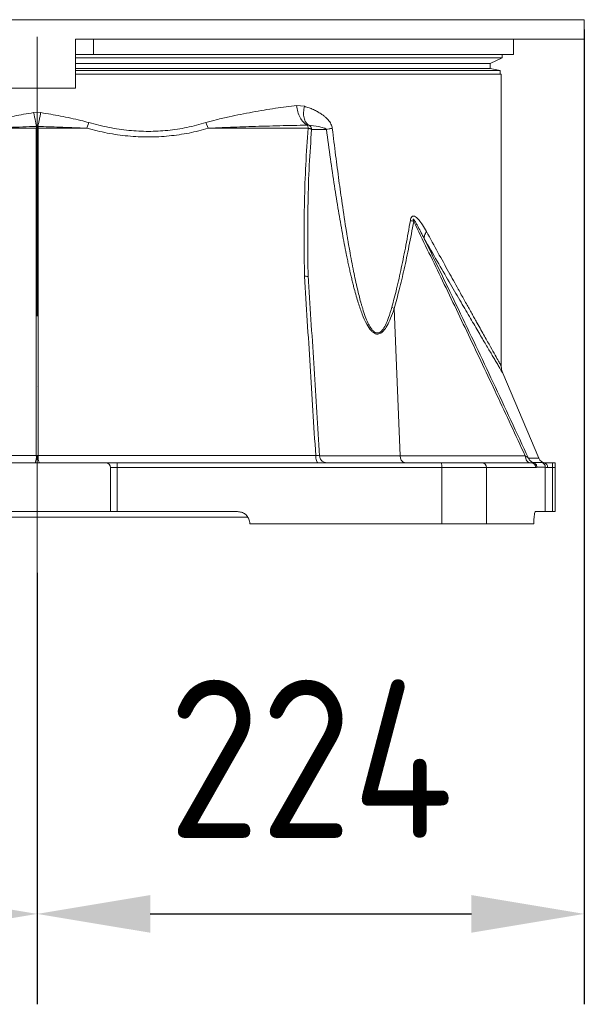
# Model space of a CAD drawing. Header units: millimetres. Extents: x 51337 to 61814, y -21781 to -12277.
# Tile 62 of 256: x 52679 to 52910, y -16091 to -15688. Entities that reach past the tile are written whole.
import ezdxf

# ---------------------------------------------------------------- set-up
doc = ezdxf.new("R2010")
doc.units = ezdxf.units.MM
doc.header["$LTSCALE"] = 0.3175
doc.linetypes.add('ACAD_ISO10W100', pattern=[18, 12, -3, 0, -3])
for name, color, linetype, lineweight in [('1轮廓实线层', 7, 'Continuous', 18), ('7标注层', 4, 'Continuous', 13), ('中心线', 4, 'ACAD_ISO10W100', 20), ('粗实线', 7, 'Continuous', 18)]:
    doc.layers.add(name, color=color, linetype=linetype, lineweight=lineweight)
doc.styles.add('标准汉字', font='gbenor.shx', dxfattribs={"bigfont": 'gbcbig.shx'})
doc.dimstyles.new('M1：18.5', dxfattribs={"dimscale": 18.5, "dimtxt": 3.5, "dimasz": 2.5, "dimexe": 2, "dimexo": 0, "dimgap": 1.5, "dimtad": 1, "dimdec": 4, "dimdsep": 46, "dimtxsty": '标准汉字', "dimcen": 5, "dimdle": 5, "dimclrd": 1, "dimclre": 1, "dimclrt": 256, "dimadec": 4, "dimazin": 2, "dimtfac": 1, "dimtdec": 4, "dimtmove": 2, "dimatfit": 3, "dimfxl": 1, "dimfrac": 2, "dimtolj": 1, "dimarcsym": 0})

# ---------------------------------------------------------------- blocks, each defined once
blk = doc.blocks.new('*D16')
at = {"layer": '7标注层', "color": 1, "lineweight": -2, "ltscale": 30, "transparency": 16777216}
for p, q in [((52447.9, -15631.07), (52447.9, -16091.16)), ((52686.28, -15914.63), (52686.28, -16091.16)), ((52494.15, -16054.16), (52640.03, -16054.16))]:
    blk.add_line(p, q, dxfattribs=at)
at = {"layer": '7标注层', "color": 1, "lineweight": 18, "transparency": 16777216}
for points in [[(52494.15, -16046.45), (52494.15, -16061.86), (52447.9, -16054.16)], [(52640.03, -16061.86), (52640.03, -16046.45), (52686.28, -16054.16)]]:
    blk.add_solid(points, dxfattribs=at)
at = {"layer": 'Defpoints', "color": 0, "lineweight": 18, "transparency": 16777216}
for p in [(52447.9, -15631.07), (52686.28, -15914.63), (52686.28, -16054.16)]:
    blk.add_point(p, dxfattribs=at)
at = {"layer": '7标注层', "transparency": 16777216, "insert": (52567.09, -15994.03), "char_height": 64.75, "attachment_point": 5, "style": '标准汉字'}
blk.add_mtext('\\A1;238', dxfattribs=at)
blk = doc.blocks.new('*D17')
at = {"layer": '7标注层', "color": 1, "lineweight": -2, "ltscale": 30, "transparency": 16777216}
for p, q in [((52910.28, -15692.21), (52910.28, -16091.16)), ((52686.28, -15914.63), (52686.28, -16091.16)), ((52732.53, -16054.16), (52864.03, -16054.16))]:
    blk.add_line(p, q, dxfattribs=at)
at = {"layer": '7标注层', "color": 1, "lineweight": 18, "transparency": 16777216}
for points in [[(52732.53, -16046.45), (52732.53, -16061.86), (52686.28, -16054.16)], [(52864.03, -16061.86), (52864.03, -16046.45), (52910.28, -16054.16)]]:
    blk.add_solid(points, dxfattribs=at)
at = {"layer": 'Defpoints', "color": 0, "lineweight": 18, "transparency": 16777216}
for p in [(52910.28, -15692.21), (52686.28, -15914.63), (52910.28, -16054.16)]:
    blk.add_point(p, dxfattribs=at)
at = {"layer": '7标注层', "transparency": 16777216, "insert": (52798.28, -15990.72), "char_height": 64.75, "attachment_point": 5, "style": '标准汉字'}
blk.add_mtext('\\A1;224', dxfattribs=at)

msp = doc.modelspace()

# ---------------------------------------------------------------- linework, layer by layer
at = {"layer": '1轮廓实线层', "ltscale": 30}
for centre, radius, start, end in [((52680.88744, -15867.23587), 5.07554, 333.4084416, 8.296975), ((52691.68053, -15867.23587), 5.07554, 171.703025, 206.5915584), ((52837.46409, -15866.98221), 2.58884, 173.5258846, 257.3111888), ((52894.38228, -15866.50784), 3, 202.9391117, 270), ((52714.28392, -15871.50784), 2, 0, 90), ((52713.33808, -15871.01193), 5.69668, 355.0060556, 15.3094366), ((52804.83792, -15866.50737), 3.00046, 248.4929566, 269.9986607), ((52848.85194, -15871.02314), 3.15843, 351.172636, 28.6703981), ((52868.32334, -15871.47286), 1.96538, 358.980683, 88.941234), ((52888.45845, -15871.50122), 1.99341, 359.8101271, 89.8071779), ((52892.31529, -15871.3356), 1.9996, 359.9786803, 74.9103235), ((52893.41363, -15871.25964), 1.7864, 352.0137919, 78.7073083)]:
    msp.add_arc(centre, radius, start, end, dxfattribs=at)
at = {"layer": '中心线', "ltscale": 30}
msp.add_line((52686.28392, -15523.71407), (52686.28392, -15914.63381), dxfattribs=at)
at = {"layer": '粗实线', "ltscale": 30}
for p, q in [((52910.28391, -15688.20784), (52467.05682, -15688.20784)), ((52910.28391, -15696.20786), (52910.28391, -15688.20784)), ((52701.90937, -15696.20786), (52910.28391, -15696.20786)), ((52701.90937, -15716.20784), (52701.90937, -15696.20786)), ((52709.35925, -15696.20786), (52709.35925, -15702.50783)), ((52881.28392, -15702.50783), (52881.28392, -15696.20786)), ((52709.35925, -15702.50783), (52701.90937, -15702.50783)), ((52881.28392, -15702.50783), (52709.35925, -15702.50783)), ((52876.64604, -15703.87707), (52876.64604, -15702.50783)), ((52876.64604, -15703.87707), (52701.90937, -15703.87707)), ((52871.71774, -15706.20195), (52701.90937, -15706.20195)), ((52871.71774, -15706.20195), (52876.64604, -15703.87707)), ((52871.71774, -15708.2387), (52871.71774, -15706.20195)), ((52871.71774, -15708.2387), (52701.90937, -15708.2387)), ((52875.78392, -15708.95949), (52701.90937, -15708.95949)), ((52701.90937, -15710.50784), (52876.28392, -15710.50784)), ((52875.78392, -15708.95949), (52871.71774, -15708.2387)), ((52875.78392, -15710.50784), (52875.78392, -15708.95949)), ((52876.28392, -15830.03864), (52876.28392, -15710.50784)), ((52701.90937, -15716.20784), (52670.65846, -15716.20784)), ((52684.80849, -15726.22654), (52686.28399, -15726.10566)), ((52686.28399, -15726.10566), (52687.75947, -15726.22654)), ((52686.28399, -15726.10566), (52686.28399, -15731.86914)), ((52792.48218, -15723.3747), (52795.68712, -15723.65788)), ((52707.44021, -15730.32454), (52706.6337, -15732.66361)), ((52755.38123, -15730.31679), (52756.333, -15732.66212)), ((52665.93445, -15732.66355), (52685.90986, -15732.66402)), ((52686.28399, -15732.65681), (52685.90986, -15732.66402)), ((52685.90986, -15732.66402), (52685.90986, -15866.50345)), ((52686.28399, -15731.86914), (52685.99151, -15731.8919)), ((52686.28399, -15731.86914), (52686.28399, -15732.65681)), ((52686.57647, -15731.8919), (52686.28399, -15731.86914)), ((52686.65811, -15732.66402), (52686.28399, -15732.65681)), ((52686.65809, -15732.66402), (52706.63368, -15732.66355)), ((52686.65811, -15732.66402), (52686.65811, -15866.50345)), ((52797.4222, -15731.40815), (52796.78691, -15731.35487)), ((52798.63937, -15733.10182), (52804.68663, -15733.10182)), ((52831.47244, -15805.91229), (52832.43181, -15806.36237)), ((52834.89176, -15866.69031), (52832.43181, -15806.36237)), ((52891.61952, -15867.6771), (52876.88169, -15832.85407)), ((52801.73258, -15866.69031), (52834.89176, -15866.69031)), ((52834.89176, -15866.69031), (52886.08831, -15866.69031)), ((52887.42939, -15867.6771), (52891.61952, -15867.6771)), ((52714.28392, -15869.50782), (52658.28391, -15869.50782)), ((52714.28392, -15869.50782), (52718.83261, -15869.50782)), ((52716.28391, -15871.50783), (52716.28391, -15889.50783)), ((52719.01313, -15871.50783), (52716.28391, -15871.50783)), ((52718.83261, -15869.50782), (52851.62313, -15869.50782)), ((52719.01313, -15871.50783), (52719.01313, -15889.50783)), ((52851.97296, -15871.50783), (52719.01313, -15871.50783)), ((52851.62313, -15869.50782), (52868.35965, -15869.50782)), ((52851.97296, -15871.50783), (52851.97296, -15894.50783)), ((52870.2884, -15871.50783), (52851.97296, -15871.50783)), ((52868.35965, -15869.50782), (52888.46515, -15869.50782)), ((52870.2884, -15894.50783), (52870.2884, -15871.50783)), ((52890.45184, -15871.50783), (52870.2884, -15871.50783)), ((52889.40117, -15869.40495), (52892.83585, -15869.40495)), ((52894.3149, -15871.33635), (52890.87289, -15871.33635)), ((52893.76344, -15869.50782), (52897.31158, -15869.50782)), ((52894.3149, -15889.50783), (52894.3149, -15871.33635)), ((52897.31158, -15871.50783), (52895.1827, -15871.50783)), ((52897.31158, -15869.50782), (52897.31158, -15871.50783)), ((52897.31158, -15869.50782), (52898.28392, -15869.50782)), ((52897.31158, -15871.50783), (52897.31158, -15889.50783)), ((52898.28392, -15871.50783), (52897.31158, -15871.50783)), ((52898.28392, -15869.50782), (52898.28392, -15871.50783)), ((52898.28392, -15871.50783), (52898.28392, -15889.50783)), ((52686.28399, -15891.82464), (52600.04492, -15891.82464)), ((52656.28391, -15889.50783), (52716.28391, -15889.50783)), ((52686.28399, -15889.50783), (52686.28399, -15891.82464)), ((52772.52304, -15891.82464), (52686.28399, -15891.82464)), ((52719.01313, -15889.50783), (52716.28391, -15889.50783)), ((52768.30399, -15889.50783), (52719.01313, -15889.50783)), ((52894.3149, -15889.50783), (52890.23427, -15889.50783)), ((52897.31158, -15889.50783), (52894.3149, -15889.50783)), ((52897.31158, -15889.50783), (52898.28392, -15889.50783)), ((52851.97296, -15894.50783), (52773.30399, -15894.50783)), ((52870.2884, -15894.50783), (52851.97296, -15894.50783)), ((52889.62256, -15894.50783), (52870.2884, -15894.50783))]:
    msp.add_line(p, q, dxfattribs=at)
for points, knots in [([(52665.12782, -15730.32454), (52666.23826, -15730.02449), (52668.69612, -15729.36034), (52672.58988, -15728.50108), (52676.6737, -15727.67258), (52680.75949, -15726.91091), (52683.44057, -15726.45775), (52684.80849, -15726.22654)], [0, 0, 0, 0, 34639.290223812, 76671.544529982, 119800.362892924, 159701.692107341, 201267.001921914, 201267.001921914, 201267.001921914, 201267.001921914]), ([(52684.80849, -15726.22654), (52684.91738, -15726.74058), (52685.13823, -15727.78309), (52685.45435, -15729.29091), (52685.7485, -15730.70578), (52685.91028, -15731.49546), (52685.99151, -15731.8919)], [0, 0, 0, 0, 39492.245428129, 80093.41360399, 121510.092442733, 163265.714100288, 163265.714100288, 163265.714100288, 163265.714100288]), ([(52687.75947, -15726.22654), (52687.65057, -15726.74058), (52687.42972, -15727.78309), (52687.11363, -15729.29091), (52686.81947, -15730.70578), (52686.65769, -15731.49546), (52686.57647, -15731.8919)], [0, 0, 0, 0, 39496.606577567, 80102.185361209, 121523.437865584, 163283.670618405, 163283.670618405, 163283.670618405, 163283.670618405]), ([(52687.75947, -15726.22654), (52689.1273, -15726.45773), (52691.80832, -15726.91088), (52695.8941, -15727.67252), (52699.978, -15728.501), (52703.87181, -15729.36029), (52706.32969, -15730.02443), (52707.44015, -15730.32448)], [0, 0, 0, 0, 41617.629314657, 81572.836399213, 124759.964452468, 166847.91279083, 201533.664826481, 201533.664826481, 201533.664826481, 201533.664826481]), ([(52755.38124, -15730.31679), (52756.78363, -15729.91967), (52759.96226, -15729.01956), (52764.69494, -15727.95691), (52769.60871, -15726.92688), (52774.36233, -15726.0239), (52779.11594, -15725.19412), (52783.74991, -15724.46953), (52788.19924, -15723.85237), (52791.06787, -15723.53244), (52792.48218, -15723.3747)], [0, 0, 0, 0, 33754.273460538, 76507.078771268, 114012.650884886, 153287.758391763, 193309.712850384, 232262.656544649, 270158.896234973, 307012.046218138, 307012.046218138, 307012.046218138, 307012.046218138]), ([(52792.48217, -15723.3747), (52792.60766, -15724.21572), (52792.86819, -15725.96186), (52793.87492, -15728.32868), (52795.2151, -15730.26025), (52796.26375, -15730.99054), (52796.78691, -15731.35487)], [0, 0, 0, 0, 38026.998973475, 78952.511906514, 121718.739481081, 164293.489051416, 164293.489051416, 164293.489051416, 164293.489051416]), ([(52795.68712, -15723.65788), (52795.53278, -15724.47386), (52795.21271, -15726.16613), (52795.44886, -15728.46297), (52796.17432, -15730.34078), (52797.0072, -15731.05319), (52797.4222, -15731.40815)], [0, 0, 0, 0, 38177.572969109, 79177.501468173, 121892.907905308, 164313.363484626, 164313.363484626, 164313.363484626, 164313.363484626]), ([(52795.68712, -15723.65788), (52796.31681, -15723.85358), (52797.55316, -15724.23782), (52799.31858, -15724.96609), (52800.97373, -15725.79426), (52802.39978, -15726.65973), (52803.59431, -15727.51468), (52804.55264, -15728.32657), (52805.58978, -15729.38331), (52806.41039, -15730.51975), (52806.93021, -15731.74996), (52807.03815, -15732.35933), (52807.08995, -15732.65174)], [0, 0, 0, 0, 51412.866281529, 100945.118376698, 148782.95644355, 195129.51118189, 229547.292815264, 261006.493795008, 289705.509978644, 339106.879189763, 360016.422418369, 379307.504772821, 379307.504772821, 379307.504772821, 379307.504772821]), ([(52707.44013, -15730.32454), (52710.18696, -15731.04274), (52715.6076, -15732.46004), (52723.78226, -15733.62951), (52731.82196, -15734.0455), (52739.7694, -15733.62126), (52747.68273, -15732.44855), (52752.79136, -15731.03399), (52755.38126, -15730.31685)], [0, 0, 0, 0, 40127.04347548, 79187.395704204, 117521.544516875, 155762.905376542, 194770.572145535, 234880.35027669, 234880.35027669, 234880.35027669, 234880.35027669]), ([(52685.99151, -15731.8919), (52682.22253, -15732.01413), (52676.98112, -15732.18412), (52670.30402, -15732.44961), (52667.3879, -15732.59239), (52665.93453, -15732.66355)], [0, 0, 0, 0, 73165.467269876, 101749.273941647, 130149.613894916, 130149.613894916, 130149.613894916, 130149.613894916]), ([(52685.90986, -15732.66402), (52685.92081, -15732.50599), (52685.94062, -15732.21995), (52685.97577, -15731.99332), (52685.99151, -15731.8919)], [0, 0, 0, 0, 50886.815163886, 92102.096625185, 92102.096625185, 92102.096625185, 92102.096625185]), ([(52686.57647, -15731.8919), (52686.59616, -15732.02241), (52686.63089, -15732.25247), (52686.64988, -15732.53971), (52686.65809, -15732.66402)], [0, 0, 0, 0, 52245.658576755, 92105.091825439, 92105.091825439, 92105.091825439, 92105.091825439]), ([(52706.63361, -15732.66355), (52706.31, -15732.6439), (52705.66216, -15732.60457), (52704.5027, -15732.55081), (52702.75018, -15732.46886), (52699.67653, -15732.33994), (52694.15717, -15732.12946), (52689.5406, -15731.98479), (52686.57647, -15731.8919)], [0, 0, 0, 0, 11408.084793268, 22838.601948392, 40848.777210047, 73113.40811837, 130944.897159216, 234682.649522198, 234682.649522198, 234682.649522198, 234682.649522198]), ([(52756.33302, -15732.66218), (52753.71632, -15733.35107), (52748.48529, -15734.72824), (52740.29011, -15735.89967), (52731.90831, -15736.32885), (52723.42762, -15735.90567), (52714.96019, -15734.7358), (52709.40935, -15733.3544), (52706.63376, -15732.66367)], [0, 0, 0, 0, 39051.657679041, 78067.925112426, 117437.211238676, 156864.074569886, 195931.753382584, 235004.244036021, 235004.244036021, 235004.244036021, 235004.244036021]), ([(52796.78691, -15731.35487), (52793.05504, -15731.43037), (52785.59503, -15731.5813), (52774.71269, -15731.90981), (52766.092, -15732.21795), (52760.61127, -15732.4503), (52758.20927, -15732.56445), (52757.15683, -15732.61816), (52756.69508, -15732.6425), (52756.47336, -15732.65442), (52756.37588, -15732.65976), (52756.333, -15732.66212)], [0, 0, 0, 0, 96979.287778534, 193861.671858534, 278949.169044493, 316144.982722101, 332411.027040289, 339539.2929312, 342668.730692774, 344044.205102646, 345124.211841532, 345124.211841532, 345124.211841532, 345124.211841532]), ([(52756.33301, -15732.66212), (52763.20502, -15732.66187), (52776.96265, -15732.66137), (52790.48836, -15732.66075), (52797.2579, -15732.66045)], [0, 0, 0, 0, 46221.654666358, 92534.847693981, 92534.847693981, 92534.847693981, 92534.847693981]), ([(52795.70554, -15793.18729), (52795.63524, -15788.08422), (52795.49413, -15777.84009), (52795.65248, -15762.61127), (52796.12996, -15747.47748), (52796.88188, -15737.59999), (52797.2579, -15732.66045)], [0, 0, 0, 0, 40677.80358924, 81658.39958661, 122937.810880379, 164230.459891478, 164230.459891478, 164230.459891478, 164230.459891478]), ([(52797.2579, -15732.66045), (52797.23438, -15732.50185), (52797.18585, -15732.17461), (52797.03111, -15731.68264), (52796.88013, -15731.47999), (52796.78691, -15731.35487)], [0, 0, 0, 0, 34693.975489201, 71588.058774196, 131139.666433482, 131139.666433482, 131139.666433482, 131139.666433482]), ([(52797.18964, -15793.34835), (52797.11465, -15788.22227), (52796.96551, -15778.0282), (52797.10589, -15762.80839), (52797.55542, -15747.79248), (52798.28109, -15737.95752), (52798.63937, -15733.10182)], [0, 0, 0, 0, 41085.339253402, 81705.194847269, 123493.287233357, 164244.517362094, 164244.517362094, 164244.517362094, 164244.517362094]), ([(52798.63937, -15733.10182), (52798.57002, -15733.05772), (52798.42956, -15732.9684), (52798.10302, -15732.84651), (52797.71157, -15732.73909), (52797.40811, -15732.68649), (52797.2579, -15732.66045)], [0, 0, 0, 0, 40472.198727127, 81968.490667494, 123577.824498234, 164359.3954155, 164359.3954155, 164359.3954155, 164359.3954155]), ([(52797.4222, -15731.40815), (52797.61341, -15731.51267), (52797.92272, -15731.68174), (52798.25669, -15732.04536), (52798.46421, -15732.38297), (52798.59837, -15732.73949), (52798.62602, -15732.98382), (52798.63937, -15733.10182)], [0, 0, 0, 0, 61898.939185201, 100130.72965813, 136553.129293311, 170804.445317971, 202795.225382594, 202795.225382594, 202795.225382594, 202795.225382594]), ([(52804.68663, -15733.10182), (52804.66499, -15733.06859), (52804.57831, -15732.93552), (52804.35574, -15732.80735), (52803.95211, -15732.60991), (52802.95688, -15732.29403), (52800.68141, -15731.80025), (52798.74417, -15731.56719), (52797.4222, -15731.40815)], [0, 0, 0, 0, 2540.005720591, 10173.133069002, 20702.856945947, 40949.154257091, 102925.232586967, 236089.303045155, 236089.303045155, 236089.303045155, 236089.303045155]), ([(52807.08995, -15732.65174), (52806.61838, -15732.72886), (52805.67515, -15732.88311), (52805.01616, -15733.02891), (52804.68663, -15733.10182)], [0, 0, 0, 0, 46369.095901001, 92746.689202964, 92746.689202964, 92746.689202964, 92746.689202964]), ([(52832.43181, -15806.36237), (52831.97472, -15807.71584), (52831.14177, -15810.18227), (52829.70057, -15813.28878), (52828.42248, -15815.21769), (52827.37896, -15816.21193), (52826.58258, -15816.7068), (52825.7167, -15816.93277), (52824.78809, -15816.80242), (52823.86497, -15816.30767), (52822.56209, -15815.10188), (52820.95065, -15812.57929), (52819.57645, -15809.434), (52818.4855, -15806.45358), (52817.67346, -15803.97987), (52816.85831, -15801.24739), (52816.17143, -15798.73561), (52815.59898, -15796.51232), (52815.13659, -15794.63856), (52814.67304, -15792.68297), (52814.20835, -15790.64553), (52813.74243, -15788.52624), (52813.2753, -15786.32511), (52812.39877, -15782.05326), (52811.13594, -15775.42094), (52809.52976, -15766.13571), (52807.91241, -15755.93877), (52806.27501, -15744.8319), (52805.22937, -15737.10992), (52804.68663, -15733.10182)], [0, 0, 0, 0, 42468.457634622, 77390.611668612, 105577.487527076, 117618.402974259, 128647.656574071, 141106.062909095, 153422.380425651, 166427.137004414, 180832.436560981, 215726.376252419, 260930.456724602, 284127.828211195, 309489.377934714, 337058.895245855, 366870.843838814, 384594.305671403, 403037.16862469, 422201.916865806, 442092.201228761, 462710.287829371, 484059.795554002, 506141.417868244, 586671.515343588, 675432.646840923, 772473.519653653, 877832.204400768, 991537.339875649, 991537.339875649, 991537.339875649, 991537.339875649]), ([(52807.08995, -15732.65174), (52807.54071, -15736.34819), (52808.41067, -15743.48231), (52809.76262, -15753.77305), (52811.21432, -15764.14667), (52812.33868, -15771.53627), (52813.09912, -15776.20929), (52813.32301, -15777.56478), (52813.54639, -15778.89652), (52813.76921, -15780.20448), (52813.99149, -15781.48871), (52814.6378, -15785.16236), (52815.69918, -15790.83155), (52817.20591, -15797.84132), (52818.30602, -15802.21296), (52818.91709, -15804.38782), (52819.09386, -15805.00169), (52819.27027, -15805.59937), (52819.44641, -15806.18083), (52819.62221, -15806.74612), (52820.07361, -15808.15818), (52820.79743, -15810.22535), (52821.86629, -15812.69407), (52822.86409, -15814.44528), (52823.77602, -15815.56738), (52824.58214, -15816.20437), (52825.39859, -15816.47787), (52826.17513, -15816.3729), (52826.89474, -15815.96151), (52827.85843, -15815.01842), (52829.02483, -15813.06787), (52830.32353, -15809.87415), (52831.06208, -15807.32738), (52831.47244, -15805.91229)], [0, 0, 0, 0, 122278.297357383, 235996.975143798, 341171.184626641, 466954.378004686, 482329.410825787, 497452.070862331, 512320.596455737, 526936.529703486, 541299.358423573, 555409.970476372, 650313.851397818, 732389.353186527, 794140.234649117, 801511.040110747, 808717.251198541, 815760.071230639, 822638.925229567, 829355.690243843, 835910.442858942, 873214.73184465, 904590.850055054, 930466.19070516, 946718.57157504, 960837.2115186, 973631.552928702, 986170.581392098, 997762.28964169, 1010659.042650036, 1042000.210598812, 1082478.499530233, 1133093.491640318, 1133093.491640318, 1133093.491640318, 1133093.491640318]), ([(52831.47244, -15805.91229), (52832.13811, -15803.38029), (52833.5338, -15798.07145), (52835.42467, -15789.58713), (52837.31074, -15780.27173), (52838.46557, -15773.7443), (52839.06589, -15770.35115)], [0, 0, 0, 0, 35917.248840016, 75307.560338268, 118210.65729347, 164657.452274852, 164657.452274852, 164657.452274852, 164657.452274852]), ([(52840.42491, -15770.80122), (52839.79366, -15774.19099), (52838.57845, -15780.71654), (52836.59428, -15790.02815), (52834.60269, -15798.51804), (52833.13342, -15803.82716), (52832.43181, -15806.36237)], [0, 0, 0, 0, 46328.276895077, 89185.34719413, 128606.165322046, 164634.831082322, 164634.831082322, 164634.831082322, 164634.831082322]), ([(52839.06589, -15770.35115), (52839.13248, -15770.03361), (52839.22797, -15769.57833), (52839.45988, -15769.09653), (52839.65373, -15768.83314), (52839.87727, -15768.65458), (52840.12765, -15768.5611), (52840.4036, -15768.55098), (52840.90587, -15768.6708), (52841.41242, -15769.01517), (52841.91622, -15769.47303), (52842.26338, -15769.8325), (52843.00831, -15770.68928), (52844.17972, -15772.33209), (52845.12235, -15773.99115), (52845.64114, -15774.90423)], [0, 0, 0, 0, 33683.602462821, 48294.580090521, 62132.216635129, 75889.269700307, 90272.734543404, 105903.101903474, 123268.091238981, 177806.91785674, 199600.409312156, 223322.568456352, 249028.162622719, 357643.689694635, 490587.28070255, 490587.28070255, 490587.28070255, 490587.28070255]), ([(52839.06589, -15770.35109), (52839.27251, -15770.42667), (52839.6857, -15770.57783), (52840.17852, -15770.72676), (52840.42491, -15770.80122)], [0, 0, 0, 0, 46471.078018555, 92932.813405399, 92932.813405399, 92932.813405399, 92932.813405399]), ([(52844.75835, -15777.84554), (52844.59398, -15777.52087), (52844.30139, -15776.94292), (52843.77784, -15775.91686), (52843.0154, -15774.44111), (52842.15014, -15772.80994), (52841.2912, -15771.27382), (52840.76034, -15770.39945), (52840.42533, -15769.92973), (52840.29908, -15769.82715), (52840.26324, -15769.81248), (52840.24069, -15769.81617), (52840.22768, -15769.82557), (52840.21797, -15769.84211), (52840.20912, -15769.87538), (52840.20823, -15769.95075), (52840.2262, -15770.07533), (52840.27151, -15770.27915), (52840.32887, -15770.4849), (52840.38741, -15770.67212), (52840.41325, -15770.76104), (52840.42492, -15770.80116)], [0, 0, 0, 0, 74317.280726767, 132292.222453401, 234876.824482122, 413744.389530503, 511145.431957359, 598390.04280252, 629554.895623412, 634643.749591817, 638468.042176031, 640025.397921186, 641464.688207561, 642926.586747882, 644553.289984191, 648653.978797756, 657181.645927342, 668263.91985986, 688221.604471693, 697967.99979147, 705983.869178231, 705983.869178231, 705983.869178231, 705983.869178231]), ([(52840.42493, -15770.80116), (52844.13558, -15778.39293), (52851.66763, -15793.80308), (52862.96954, -15817.3932), (52874.49543, -15841.75269), (52882.18828, -15858.3009), (52886.08831, -15866.69031)], [0, 0, 0, 0, 39404.422166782, 79985.120891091, 121744.181829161, 164683.58792634, 164683.58792634, 164683.58792634, 164683.58792634]), ([(52845.64112, -15774.90417), (52845.33266, -15775.4223), (52844.71299, -15776.46317), (52844.74319, -15777.38339), (52844.75836, -15777.84554)], [0, 0, 0, 0, 46273.641486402, 92958.282037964, 92958.282037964, 92958.282037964, 92958.282037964]), ([(52845.64114, -15774.90423), (52847.22902, -15777.79888), (52850.33922, -15783.46869), (52854.68341, -15791.33432), (52857.81718, -15796.98497), (52859.90724, -15800.74318), (52861.10711, -15802.89787), (52862.26204, -15804.96938), (52863.37198, -15806.95762), (52864.43671, -15808.86273), (52865.45615, -15810.68466), (52867.18688, -15813.77431), (52869.44424, -15817.7935), (52871.91086, -15822.17219), (52873.83685, -15825.58482), (52875.2394, -15828.06856), (52876.03521, -15829.47969), (52876.36471, -15830.06628), (52876.27532, -15829.91), (52876.27106, -15829.90256)], [0, 0, 0, 0, 62857.726774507, 123120.153872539, 180908.080264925, 199836.902642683, 218506.354340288, 236922.545802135, 255091.29560217, 273019.383997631, 290713.355697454, 308180.221756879, 366150.810573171, 422006.858768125, 476096.161574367, 528801.693269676, 580536.958638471, 631739.073357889, 634297.167928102, 634297.167928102, 634297.167928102, 634297.167928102]), ([(52887.42939, -15867.6771), (52882.61737, -15857.33238), (52873.13577, -15836.94918), (52858.91852, -15806.99805), (52849.42966, -15787.46268), (52844.75836, -15777.84554)], [0, 0, 0, 0, 45170.671006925, 89004.211090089, 131507.070276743, 131507.070276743, 131507.070276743, 131507.070276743]), ([(52876.87998, -15832.85484), (52876.88221, -15832.8585), (52876.9249, -15832.9287), (52876.77655, -15832.67756), (52876.45054, -15832.12567), (52875.87276, -15831.14996), (52875.08308, -15829.81645), (52874.15318, -15828.2457), (52873.14315, -15826.53857), (52872.0982, -15824.77089), (52870.92727, -15822.78804), (52869.6308, -15820.59007), (52868.21204, -15818.18147), (52866.13831, -15814.65591), (52863.23262, -15809.70466), (52859.29822, -15802.97524), (52854.89249, -15795.40456), (52850.03946, -15787.02722), (52846.54336, -15780.94892), (52844.75836, -15777.84554)], [0, 0, 0, 0, 1776.373804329, 34103.493708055, 66532.320883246, 99176.094563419, 132145.874643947, 165432.434357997, 191259.757534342, 217414.035595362, 243938.167885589, 270873.187139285, 298258.547079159, 325975.92204041, 383115.988527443, 442397.672549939, 504056.708735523, 568303.37277512, 635324.751250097, 635324.751250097, 635324.751250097, 635324.751250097]), ([(52800.28885, -15866.50342), (52799.9195, -15860.40516), (52799.17878, -15848.17524), (52798.02349, -15829.81128), (52796.84733, -15811.44279), (52796.08615, -15799.27274), (52795.70554, -15793.18729)], [0, 0, 0, 0, 40818.578104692, 81860.673922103, 123046.933192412, 164238.94699081, 164238.94699081, 164238.94699081, 164238.94699081]), ([(52795.70554, -15793.18729), (52795.70736, -15793.18731), (52795.722, -15793.18747), (52795.77092, -15793.18844), (52795.94614, -15793.19189), (52796.27009, -15793.20478), (52796.67618, -15793.23661), (52797.01509, -15793.28631), (52797.13392, -15793.32855), (52797.18964, -15793.34835)], [0, 0, 0, 0, 697.287367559, 5600.138421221, 18782.550234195, 68777.600143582, 137424.233410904, 210190.564034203, 274425.726656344, 274425.726656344, 274425.726656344, 274425.726656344]), ([(52797.37667, -15795.28729), (52797.34674, -15794.8074), (52797.30892, -15794.20129), (52797.24315, -15793.56095), (52797.21356, -15793.4013), (52797.19922, -15793.35775), (52797.19269, -15793.35134), (52797.18964, -15793.34835)], [0, 0, 0, 0, 145379.258912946, 183617.243760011, 194951.411718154, 199133.995336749, 202786.580304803, 202786.580304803, 202786.580304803, 202786.580304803]), ([(52801.8415, -15866.69031), (52801.48226, -15860.75807), (52800.76126, -15848.8518), (52799.63854, -15830.98342), (52798.49414, -15813.08937), (52797.74968, -15801.22954), (52797.37668, -15795.28729)], [0, 0, 0, 0, 40791.933728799, 81871.202674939, 122978.898453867, 164258.092618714, 164258.092618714, 164258.092618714, 164258.092618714]), ([(52876.88692, -15832.86646), (52876.71071, -15832.386), (52876.36012, -15831.43008), (52876.30922, -15830.41314), (52876.28391, -15829.90733)], [0, 0, 0, 0, 46811.563556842, 93136.242664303, 93136.242664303, 93136.242664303, 93136.242664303]), ([(52572.27911, -15866.50342), (52581.71462, -15866.50342), (52600.58566, -15866.50341), (52629.06897, -15866.50346), (52657.49624, -15866.50345), (52676.43243, -15866.50345), (52685.90986, -15866.50345)], [0, 0, 0, 0, 41344.963315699, 82689.930081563, 122511.201926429, 162411.058431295, 162411.058431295, 162411.058431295, 162411.058431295]), ([(52685.90986, -15866.50345), (52685.90988, -15866.50345), (52685.97296, -15866.50345), (52686.09709, -15866.50337), (52686.34842, -15866.50339), (52686.5339, -15866.50345), (52686.65809, -15866.50345), (52686.65811, -15866.50345)], [0, 0, 0, 0, 15.990957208, 50767.861373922, 101534.857479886, 201470.872773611, 201486.863730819, 201486.863730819, 201486.863730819, 201486.863730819]), ([(52686.65811, -15866.50345), (52696.4781, -15866.50345), (52716.11808, -15866.50345), (52744.86841, -15866.50346), (52772.99422, -15866.50341), (52791.18466, -15866.50342), (52800.28885, -15866.50342)], [0, 0, 0, 0, 41625.788042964, 83251.584135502, 123343.377777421, 163514.264636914, 163514.264636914, 163514.264636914, 163514.264636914]), ([(52800.28885, -15866.50342), (52800.28887, -15866.50342), (52800.54254, -15866.50342), (52800.99893, -15866.57751), (52801.53011, -15866.62437), (52801.81302, -15866.66494), (52801.84144, -15866.69034), (52801.84144, -15866.69034), (52801.84144, -15866.69034)], [0, 0, 0, 0, 4.623052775, 62962.102161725, 125836.929855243, 188513.792254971, 236063.285634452, 236068.050386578, 236068.050386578, 236068.050386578, 236068.050386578]), ([(52800.28885, -15866.50342), (52800.30384, -15866.89696), (52800.33382, -15867.68405), (52800.56693, -15868.67728), (52800.90044, -15869.37231), (52801.16496, -15869.46265), (52801.29721, -15869.50782)], [0, 0, 0, 0, 41096.207089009, 82193.466568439, 123290.738577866, 164387.360254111, 164387.360254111, 164387.360254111, 164387.360254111]), ([(52801.8415, -15866.69031), (52801.90525, -15867.06712), (52802.03276, -15867.82072), (52802.7435, -15868.7138), (52803.363, -15869.22683), (52803.73414, -15869.29769), (52803.73693, -15869.29822)], [0, 0, 0, 0, 54664.44291619, 109329.038895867, 163992.992469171, 164407.241937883, 164407.241937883, 164407.241937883, 164407.241937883]), ([(52886.08833, -15866.69031), (52886.08834, -15866.69032), (52886.40696, -15866.92205), (52886.83029, -15867.12733), (52887.23928, -15867.48408), (52887.38372, -15867.58573), (52887.4294, -15867.67709), (52887.4294, -15867.6771)], [0, 0, 0, 0, 4.543247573, 105976.900625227, 155332.699262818, 203859.202790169, 203864.480388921, 203864.480388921, 203864.480388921, 203864.480388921]), ([(52886.08833, -15866.69031), (52886.13149, -15867.06495), (52886.21782, -15867.81423), (52886.68677, -15868.73978), (52887.33346, -15869.38302), (52887.83914, -15869.46622), (52888.09198, -15869.50782)], [0, 0, 0, 0, 41304.617243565, 82609.313085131, 123913.416285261, 165217.784801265, 165217.784801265, 165217.784801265, 165217.784801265]), ([(52887.42939, -15867.6771), (52887.56554, -15867.93691), (52887.83783, -15868.45654), (52888.5074, -15869.04258), (52889.0647, -15869.31045), (52889.37251, -15869.3969), (52889.40117, -15869.40495)], [0, 0, 0, 0, 53255.165338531, 106511.573627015, 159768.086613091, 165236.474746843, 165236.474746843, 165236.474746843, 165236.474746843]), ([(52888.46515, -15869.50782), (52888.73041, -15869.47851), (52889.14392, -15869.43282), (52889.33328, -15869.4123), (52889.40117, -15869.40495)], [0, 0, 0, 0, 59790.853652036, 93208.831877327, 93208.831877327, 93208.831877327, 93208.831877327]), ([(52889.40117, -15869.40495), (52889.60528, -15869.4816), (52890.01351, -15869.63492), (52890.48777, -15870.10011), (52890.81114, -15870.6817), (52890.85231, -15871.11813), (52890.87289, -15871.33635)], [0, 0, 0, 0, 41313.840344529, 82628.621023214, 123941.969618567, 165256.880391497, 165256.880391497, 165256.880391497, 165256.880391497]), ([(52890.87289, -15871.33635), (52890.82749, -15871.34921), (52890.68983, -15871.3882), (52890.54733, -15871.45983), (52890.45184, -15871.50783)], [0, 0, 0, 0, 30751.648576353, 93219.224855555, 93219.224855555, 93219.224855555, 93219.224855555]), ([(52892.83585, -15869.40495), (52892.84262, -15869.40526), (52892.88247, -15869.40713), (52893.07842, -15869.46168), (52893.54166, -15869.49288), (52893.76344, -15869.50782)], [0, 0, 0, 0, 12705.907126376, 74829.434247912, 131887.028809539, 131887.028809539, 131887.028809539, 131887.028809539]), ([(52895.1827, -15871.50783), (52894.9706, -15871.48391), (52894.54657, -15871.4361), (52894.34715, -15871.34018), (52894.31951, -15871.33689), (52894.3149, -15871.33635)], [0, 0, 0, 0, 59970.555058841, 119892.261978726, 131897.307157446, 131897.307157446, 131897.307157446, 131897.307157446]), ([(52768.30399, -15889.50783), (52768.86937, -15889.56372), (52770.00019, -15889.6755), (52771.50589, -15890.5478), (52772.63632, -15891.82978), (52773.22282, -15893.2337), (52773.2813, -15894.15169), (52773.30399, -15894.50783)], [0, 0, 0, 0, 43884.765117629, 87774.540918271, 131520.062711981, 174947.148077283, 202474.025931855, 202474.025931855, 202474.025931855, 202474.025931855]), ([(52889.62256, -15894.50783), (52889.62946, -15893.94894), (52889.64326, -15892.83122), (52889.75011, -15891.34025), (52889.90549, -15890.20905), (52890.07691, -15889.59734), (52890.18892, -15889.53363), (52890.23427, -15889.50783)], [0, 0, 0, 0, 43361.381321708, 86717.333334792, 130231.056621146, 174065.440225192, 203892.672659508, 203892.672659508, 203892.672659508, 203892.672659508])]:
    msp.add_open_spline(points, degree=3, knots=knots, dxfattribs=at)

# ---------------------------------------------------------------- dimensions: what is measured, and where the dimension line sits
at = {"layer": '7标注层', "ltscale": 30}
dim = msp.add_linear_dim(base=(52686.28392, -16054.15519), p1=(52447.90308, -15631.07259), p2=(52686.28392, -15914.63381), dimstyle='M1：18.5', override={"dimdec": 0, "dimsah": 1, "dimtzin": 8}, dxfattribs=at)
dim.commit()
dim.dimension.update_dxf_attribs({"geometry": '*D16', "text_midpoint": (52567.0935, -15994.03019)})
dim = msp.add_linear_dim(base=(52910.28391, -16054.15519), p1=(52686.28392, -15914.63381), p2=(52910.28391, -15692.20785), dimstyle='M1：18.5', override={"dimsah": 1, "dimtzin": 8}, dxfattribs=at)
dim.commit()
dim.dimension.update_dxf_attribs({"geometry": '*D17', "text_midpoint": (52798.28392, -15990.71882), "dimtype": 160})

doc.saveas('drawing.dxf')
